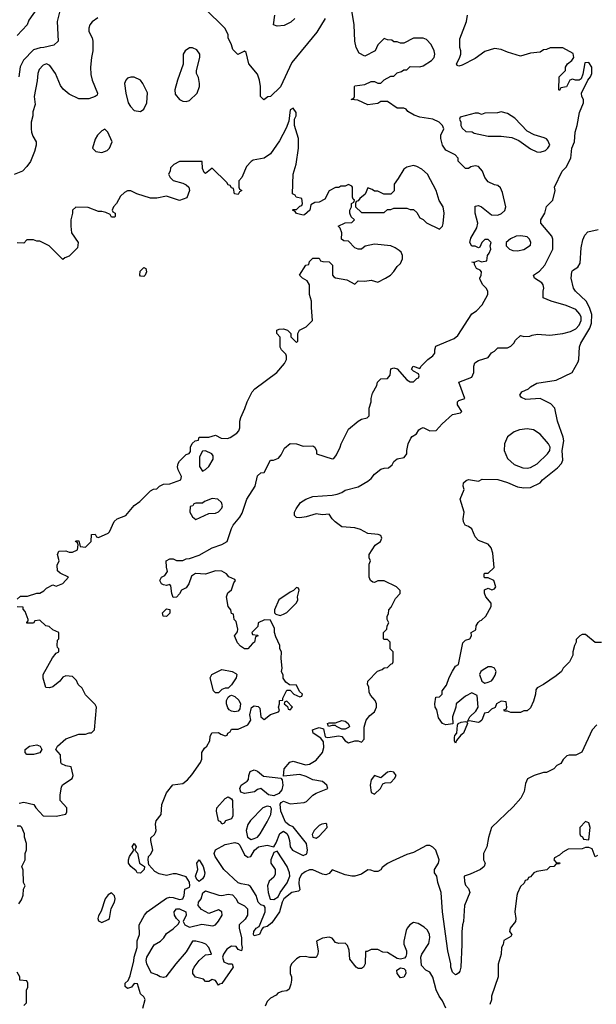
# Model space of a CAD drawing. Header units: inches. Extents: x 2380053 to 2584298, y 380219 to 546618.
# Tile 107 of 256: x 2425545 to 2429096, y 462201 to 468262. Entities that reach past the tile are written whole.
import ezdxf

# ---------------------------------------------------------------- set-up
doc = ezdxf.new("R2010")
doc.units = ezdxf.units.IN
doc.header["$MEASUREMENT"] = 0
doc.layers.add('C4426', color=7, linetype='Continuous')

msp = doc.modelspace()

# ---------------------------------------------------------------- linework, layer by layer
at = {"layer": 'C4426', "color": 2}
for points, elevation in [([(2427426.8, 468270), (2427375.2, 468184.8), (2427221.1, 467998.9), (2427150.6, 467849.4), (2427090, 467788), (2427072.7, 467787.3), (2427048.4, 467768.4), (2427028, 467790), (2427028.7, 467850), (2427022, 467890), (2427010, 467926), (2426955.3, 467990), (2426939, 468059), (2426930, 468068), (2426888, 468048), (2426858, 468078), (2426850, 468106), (2426828.7, 468150), (2426828, 468170), (2426808.9, 468208.9), (2426686, 468330)], 62), ([(2426027.1, 468272.9), (2425990.9, 468249.1), (2425978, 468230), (2425971.3, 468210), (2425971.3, 468190), (2425991.3, 468150), (2425996, 468130), (2425996, 468070), (2425986.8, 468030), (2425981, 467970), (2425983.5, 467923.5), (2425991, 467890), (2426024.7, 467810), (2426022, 467798), (2426010, 467788), (2425970, 467775.3), (2425910, 467774), (2425850, 467804), (2425813.6, 467833.6), (2425797.2, 467857.2), (2425766, 467930), (2425730, 467979.3), (2425710, 467989.2), (2425690, 467982.7), (2425664.7, 467955.3), (2425656.3, 467930), (2425653.7, 467886.3), (2425634.8, 467790), (2425639.8, 467740.2), (2425626.4, 467693.6), (2425626, 467670), (2425616, 467630), (2425614.8, 467590), (2425618.8, 467570), (2425625.8, 467545.8), (2425646, 467510), (2425646, 467490), (2425636, 467450), (2425610.7, 467389.3), (2425590, 467358), (2425562, 467330), (2425511, 467309)], 62), ([(2425650, 468328), (2425602, 468258), (2425591, 468230), (2425530, 468164)], 54), ([(2425790, 468308), (2425776.3, 468250), (2425782, 468130), (2425755.3, 468104.7), (2425694, 468090), (2425670.8, 468089.2), (2425630, 468075.3), (2425568.3, 468011.7), (2425548.2, 467971.8), (2425539.1, 467910)], 58), ([(2426303.1, 462176.9), (2426318, 462230), (2426310, 462246), (2426290, 462266), (2426270, 462326), (2426250, 462328), (2426234, 462306), (2426210, 462299), (2426195.3, 462310), (2426194, 462330), (2426212.7, 462347.3), (2426224.5, 462375.5), (2426249, 462469), (2426249.5, 462490.5), (2426269, 462550), (2426269.1, 462590.9), (2426282, 462630), (2426281.2, 462690), (2426313.2, 462750), (2426330, 462771), (2426450, 462853.4), (2426470, 462860.5), (2426490, 462859.3), (2426530, 462847), (2426549.3, 462850.7), (2426558, 462870), (2426562, 462910), (2426590, 462922.8), (2426593, 462930), (2426590, 462953.2), (2426570, 462985.2), (2426510, 463004), (2426490, 463004), (2426450, 462994), (2426404.1, 463004.1), (2426378, 463018), (2426340.4, 463060.4), (2426335.3, 463090), (2426338, 463110), (2426350, 463122), (2426364, 463150), (2426352.7, 463210), (2426353.6, 463226.4), (2426374.8, 463245.2), (2426382, 463258), (2426385.2, 463270), (2426380.9, 463310), (2426386, 463330), (2426417.2, 463370), (2426421.2, 463430), (2426450, 463502), (2426489.1, 463550.9), (2426550, 463559.1), (2426578.3, 463581.7), (2426606, 463614), (2426658, 463690), (2426666, 463710), (2426666, 463750), (2426683.1, 463776.9), (2426698, 463790), (2426716.4, 463823.6), (2426718, 463850), (2426728.9, 463871.1), (2426770, 463874), (2426783.6, 463863.6), (2426810, 463854), (2426822, 463858), (2426826, 463870), (2426842, 463878), (2426850, 463894), (2426890, 463894), (2426950, 463922), (2426968, 463950), (2426963.2, 463983.2), (2426972, 464028), (2426990, 464039.1), (2427013.4, 464033.4), (2427024, 464024), (2427030.6, 463970.6), (2427050, 463954.8), (2427090, 463984), (2427138, 464002), (2427146, 464010), (2427138, 464030), (2427146, 464050), (2427146, 464070), (2427166, 464074), (2427166, 464086), (2427190, 464134), (2427210, 464134), (2427234, 464110), (2427270, 464094), (2427282, 464098), (2427286, 464110), (2427267.3, 464127.3), (2427250, 464166), (2427207.3, 464167.3), (2427183.1, 464183.1), (2427168.4, 464208.4), (2427167.3, 464227.3), (2427158, 464250), (2427162, 464270), (2427155.3, 464330), (2427158, 464370), (2427148, 464390), (2427148, 464410), (2427123.1, 464463.1), (2427115.3, 464490), (2427114.6, 464514.6), (2427090, 464566), (2427052.7, 464567.3), (2427014, 464550), (2427012.7, 464527.3), (2426974, 464490), (2426978, 464478), (2427010, 464474), (2427014, 464470), (2426998, 464462), (2426992, 464430), (2426978, 464422), (2426950, 464388), (2426930, 464388), (2426905.6, 464405.6), (2426886.8, 464426.8), (2426868.7, 464470), (2426887.3, 464492.7), (2426888, 464510), (2426878, 464558), (2426866, 464570), (2426862, 464602), (2426850, 464606), (2426846, 464630), (2426828, 464650), (2426819, 464710), (2426826.3, 464733.7), (2426850, 464752), (2426864.7, 464795.3), (2426874, 464810), (2426870, 464815.3), (2426832.7, 464832.7), (2426819, 464850), (2426790, 464866.6), (2426750, 464869.4), (2426690, 464849.3), (2426626.8, 464853.2), (2426604, 464836), (2426586.8, 464790), (2426570, 464764), (2426542, 464750), (2426530, 464728), (2426510, 464708), (2426490, 464706), (2426482, 464730), (2426476.4, 464776.4), (2426470, 464786), (2426450, 464778), (2426430, 464782), (2426418, 464790), (2426408.7, 464810), (2426418, 464830), (2426439, 464841), (2426455.3, 464864.7), (2426448.4, 464891.6), (2426448, 464930), (2426470, 464942), (2426490, 464942), (2426510, 464932), (2426550, 464932), (2426570, 464942), (2426590, 464944.7), (2426650, 464966), (2426730, 465010.8), (2426790, 465030.8), (2426822, 465050), (2426848.7, 465130), (2426859, 465150), (2426900.7, 465199.3), (2426915.6, 465224.4), (2426944.5, 465310), (2426995.3, 465390), (2427010, 465454), (2427030, 465472), (2427050, 465474), (2427088.7, 465550), (2427108.7, 465551.3), (2427138, 465562), (2427156.4, 465583.6), (2427176.4, 465623.6), (2427210, 465652), (2427250, 465651.3), (2427290, 465636), (2427350, 465638), (2427362, 465630), (2427372, 465608), (2427374, 465590), (2427470, 465558), (2427479, 465561), (2427496.5, 465583.5), (2427519, 465630), (2427524, 465650), (2427570, 465742), (2427629.1, 465790.9), (2427650, 465802), (2427686, 465810), (2427696.4, 465823.6), (2427698, 465870), (2427709, 465910), (2427709.1, 465930.9), (2427718, 465962), (2427744, 466010), (2427749, 466031), (2427769, 466051), (2427810, 466054), (2427827.3, 466072.7), (2427830, 466112), (2427850, 466118), (2427870, 466112), (2427930, 466044.7), (2427950, 466032), (2427970, 466032), (2427990, 466054), (2428002, 466058), (2428006, 466070), (2428002, 466082), (2427970, 466098), (2427958, 466110), (2427968, 466130), (2428010, 466114), (2428018, 466130), (2428058, 466170), (2428090, 466192), (2428102, 466210), (2428102, 466230), (2428108.9, 466251.1), (2428221.2, 466298.8), (2428242.7, 466317.3), (2428329.1, 466450.9), (2428358, 466470), (2428393.6, 466506.4), (2428428, 466570), (2428428, 466590), (2428418, 466610), (2428398, 466630), (2428380.4, 466660.4), (2428378, 466670), (2428388, 466690), (2428388.7, 466710), (2428380.4, 466720.4), (2428358, 466730), (2428346, 466754), (2428346, 466766), (2428328.7, 466770), (2428350, 466771), (2428370, 466778.8), (2428390, 466772), (2428422, 466778), (2428426, 466810), (2428436.4, 466823.6), (2428446, 466850), (2428442, 466870), (2428448, 466890), (2428430, 466908), (2428410, 466908), (2428392, 466890), (2428378, 466862), (2428370, 466858), (2428350, 466868), (2428328.7, 466868.7), (2428318, 466890), (2428323.2, 466916.8), (2428359.5, 466980.5), (2428366, 467010), (2428349.4, 467070), (2428350, 467114), (2428370, 467118), (2428390, 467110.7), (2428450, 467061), (2428490, 467058.8), (2428512.1, 467067.9), (2428532.5, 467087.5), (2428539, 467110), (2428518.6, 467198.6), (2428506, 467226), (2428490, 467242), (2428470, 467245.2), (2428430, 467264), (2428409, 467290), (2428395.3, 467330), (2428370, 467358), (2428350, 467362), (2428323.6, 467356.4), (2428310, 467346), (2428290, 467346), (2428246, 467390), (2428246, 467410), (2428226, 467430), (2428170, 467458), (2428148.7, 467490), (2428138, 467530), (2428138, 467550), (2428158, 467590), (2428148, 467610), (2428128, 467630), (2428089.3, 467649.3), (2428010, 467662), (2427974.6, 467674.6), (2427936.4, 467696.4), (2427926, 467710), (2427910, 467718), (2427870, 467718), (2427810, 467758), (2427770, 467758), (2427750, 467746), (2427690, 467738), (2427627.3, 467767.3), (2427586, 467770), (2427602, 467778), (2427606, 467790), (2427606, 467850), (2427610, 467854), (2427670, 467862), (2427710, 467882), (2427730, 467882), (2427750, 467872), (2427770, 467872), (2427789, 467891), (2427830, 467914), (2427850, 467914), (2427870, 467934), (2427896.4, 467943.6), (2427910, 467954), (2427930, 467954), (2427950, 467974), (2428010, 467971.3), (2428030, 467978), (2428082, 468010), (2428097.2, 468030), (2428101.2, 468050), (2428097.2, 468070), (2428079, 468110), (2428050, 468139), (2428030, 468148.7), (2427970, 468148), (2427910, 468118), (2427890, 468118), (2427870, 468126), (2427850, 468126), (2427836.4, 468136.4), (2427810, 468138), (2427790, 468146), (2427750, 468106), (2427734, 468070), (2427670, 468038), (2427636.4, 468056.4), (2427618, 468090), (2427608.7, 468130), (2427604, 468230), (2427590, 468318)], 62), ([(2429098.5, 463921.5), (2429071, 463890), (2429006.8, 463753.2), (2428970, 463735.3), (2428930, 463735.3), (2428914, 463730), (2428891.6, 463708.4), (2428876.9, 463683.1), (2428854, 463670), (2428834, 463650), (2428790, 463628.7), (2428771.6, 463628.4), (2428714, 463610), (2428671.6, 463588.4), (2428659.6, 463560.4), (2428652, 463510), (2428632, 463470), (2428583.6, 463416.4), (2428451.1, 463288.9), (2428431.6, 463228.4), (2428422, 463170), (2428402, 463130), (2428402, 463090), (2428412, 463070), (2428404.7, 463050), (2428382, 463030), (2428318.8, 463001.2), (2428282, 462990), (2428283.6, 462956.4), (2428290, 462934), (2428310, 462914), (2428318, 462890), (2428284.7, 462810), (2428278, 462710), (2428271.3, 462690), (2428267.1, 462647.1), (2428268.4, 462570), (2428261.6, 462430), (2428256.1, 462403.9), (2428250, 462394), (2428235.3, 462384.7), (2428230, 462382), (2428210, 462399), (2428200.5, 462430), (2428200.7, 462450), (2428182.7, 462530), (2428149.4, 462770), (2428141.2, 462890), (2428121.2, 462950), (2428113.2, 462990), (2428099, 463010), (2428099, 463030), (2428124, 463070), (2428129, 463090), (2428108, 463150), (2428090, 463168), (2428070, 463178), (2428050, 463178), (2427970, 463135.3), (2427930, 463124), (2427838, 463082), (2427810, 463068), (2427778, 463042), (2427770, 463028.7), (2427750, 463018), (2427730, 463018), (2427707.3, 463027.3), (2427690, 463028), (2427650, 463002), (2427610, 462988.7), (2427590, 462988.7), (2427550, 462998), (2427470, 463028), (2427450, 463006), (2427430, 462998), (2427410, 463002), (2427350, 463029.4), (2427330, 463027.6), (2427303.6, 463016.4), (2427280.7, 462999.3), (2427267.2, 462972.8), (2427264.7, 462944.7), (2427270, 462906), (2427262, 462898), (2427222, 462890), (2427171.3, 462850), (2427161, 462830), (2427144.9, 462770), (2427098.4, 462701.6), (2427070, 462679), (2427045.4, 462674.6), (2427036, 462664), (2427022, 462630), (2426990, 462622), (2426984, 462630), (2426986.6, 462650), (2427002, 462670), (2427019.3, 462680.7), (2427026.6, 462693.4), (2427057, 462770), (2427056.5, 462796.5), (2427050, 462808), (2427030, 462814), (2427014, 462830), (2427002, 462870), (2426965.6, 462925.6), (2426954, 462934), (2426910, 462941.6), (2426889.7, 462949.6), (2426801.6, 463030), (2426749.4, 463110), (2426742.7, 463130), (2426750, 463150.8), (2426810, 463184.9), (2426870, 463196.3), (2426890, 463190.7), (2426899.9, 463179.9), (2426930, 463120.7), (2426950, 463107.3), (2426969.3, 463110.7), (2426992, 463150), (2427016, 463170), (2427070, 463180.3), (2427110, 463171), (2427125.6, 463194.4), (2427148, 463252), (2427170, 463266), (2427190, 463251.3), (2427198.4, 463238.4), (2427207.7, 463210), (2427210.8, 463170), (2427226, 463150), (2427290, 463117.3), (2427313, 463127), (2427317.6, 463150), (2427311.2, 463191.2), (2427230, 463293.2), (2427204.1, 463304.1), (2427182.7, 463322.7), (2427153.7, 463390), (2427150, 463432), (2427156, 463444), (2427170, 463452), (2427210, 463435.5), (2427296.6, 463443.4), (2427312.3, 463450), (2427350, 463487.7), (2427370, 463500.7), (2427442, 463530), (2427436, 463550), (2427410, 463571.6), (2427350, 463583), (2427310, 463602.9), (2427270, 463615.1), (2427170, 463606), (2427173.2, 463650), (2427208.1, 463691.9), (2427230, 463698), (2427305.2, 463674.8), (2427330, 463678.8), (2427370, 463704.7), (2427409, 463751), (2427418.6, 463781.4), (2427416.2, 463816.2), (2427399.1, 463839.1), (2427352.3, 463870), (2427348.7, 463890), (2427370, 463899.3), (2427390, 463903.8), (2427416.3, 463896.3), (2427427.1, 463847.1), (2427442.3, 463842.3), (2427510, 463854.4), (2427528.5, 463848.5), (2427550, 463822), (2427570, 463811.3), (2427610, 463822), (2427630, 463822), (2427650, 463814), (2427667.3, 463832.7), (2427667.3, 463907.3), (2427678, 463950), (2427701.2, 463978.8), (2427730, 464002), (2427742, 464030), (2427742, 464050), (2427735.3, 464070), (2427704.7, 464104.7), (2427698, 464122), (2427694.6, 464154.6), (2427688, 464170), (2427688.7, 464190), (2427748.9, 464251.1), (2427778, 464262), (2427790, 464272), (2427810, 464274), (2427830, 464294), (2427842, 464298), (2427846, 464310), (2427846, 464370), (2427826, 464390), (2427826, 464430), (2427810, 464446), (2427790, 464446), (2427786, 464450), (2427786, 464490), (2427806, 464510), (2427808.4, 464531.6), (2427818, 464550), (2427808, 464570), (2427808, 464590), (2427816.4, 464603.6), (2427818, 464630), (2427833.6, 464646.4), (2427860.2, 464699.8), (2427888, 464730), (2427887.3, 464747.3), (2427866, 464770), (2427790, 464808), (2427750, 464808), (2427730, 464798), (2427720.4, 464800.4), (2427706, 464810), (2427698, 464830), (2427698, 464910), (2427706, 464930), (2427698, 464950), (2427698, 464970), (2427733.6, 465026.4), (2427768, 465050), (2427775.3, 465070), (2427770, 465086), (2427753.6, 465093.6), (2427690, 465098), (2427643.1, 465123.1), (2427610, 465134), (2427530, 465139), (2427488.7, 465170), (2427468.7, 465190), (2427450, 465218), (2427410, 465214), (2427370, 465219.3), (2427310, 465201.2), (2427270, 465195.3), (2427250, 465198), (2427238, 465210), (2427238, 465230), (2427248, 465250), (2427275.3, 465290), (2427308, 465310), (2427350, 465326.8), (2427470, 465334), (2427499.3, 465340.7), (2427529.1, 465350.9), (2427550, 465364.7), (2427630, 465386), (2427690, 465421), (2427710, 465438), (2427730, 465464.7), (2427770, 465494), (2427790, 465502), (2427816.4, 465503.6), (2427839, 465521), (2427850, 465542), (2427870, 465558), (2427912.9, 465567.1), (2427928.7, 465590), (2427928.7, 465610), (2427938, 465650), (2427954.6, 465685.4), (2427963.1, 465696.9), (2427988.4, 465711.6), (2428003.1, 465736.9), (2428014.6, 465745.4), (2428030, 465751), (2428071.6, 465731.6), (2428110, 465732), (2428146.8, 465773.2), (2428210, 465831), (2428259, 465841), (2428268, 465850), (2428242, 465890), (2428242, 465910), (2428250, 465918), (2428286, 465930), (2428248.7, 466030), (2428330, 466062), (2428342, 466090), (2428342, 466130), (2428348.7, 466150), (2428370, 466164.7), (2428430, 466182), (2428450, 466212), (2428470, 466222), (2428490, 466242), (2428550, 466242), (2428570, 466252), (2428588.9, 466271.1), (2428598, 466290), (2428630, 466318), (2428650, 466312), (2428687.3, 466312.7), (2428700.4, 466319.6), (2428734.6, 466325.4), (2428810, 466320.5), (2428890.5, 466330.5), (2428936.6, 466343.4), (2428970, 466359.3), (2428990, 466380.7), (2429002.9, 466410), (2429002.9, 466430), (2428995.6, 466450), (2428970, 466477.6), (2428910, 466502.4), (2428818, 466530), (2428768.7, 466550), (2428769, 466590), (2428774, 466610), (2428769, 466630), (2428761.2, 466641.2), (2428715.3, 466670), (2428708.7, 466690), (2428746, 466714), (2428779, 466750), (2428829, 466850), (2428828.7, 466910), (2428822, 466930), (2428755.3, 467010), (2428755.3, 467030), (2428779, 467070), (2428789.1, 467110.9), (2428828.7, 467150), (2428842, 467210), (2428838, 467230), (2428886, 467330), (2428910, 467354), (2428939, 467410), (2428946, 467470), (2428961.2, 467510), (2428966, 467570), (2428979.3, 467610), (2428993.2, 467690), (2429018, 467750), (2429018, 467770), (2429008, 467790), (2429006, 467810), (2429044, 467890), (2429061.2, 467910), (2429069, 467930), (2429068.7, 467968.7), (2429050, 467998), (2429024.7, 467995.3), (2429013.4, 467926.6), (2429002, 467898), (2428990, 467888.7), (2428968.9, 467888.9), (2428950, 467895.3), (2428934, 467890), (2428912, 467848), (2428878, 467842), (2428870, 467826), (2428866, 467830), (2428868, 467910), (2428906, 467950), (2428906, 467970), (2428918, 467990), (2428946, 468010), (2428958, 468030), (2428954.6, 468054.6), (2428890, 468088), (2428811.6, 468088.4), (2428790, 468078), (2428770, 468075.3), (2428750, 468062), (2428690, 468055.3), (2428630, 468038), (2428550, 468062), (2428510, 468079), (2428470, 468085.2), (2428410, 468066), (2428350, 468022), (2428270, 467982.7), (2428250, 467975.3), (2428240.2, 467980.2), (2428235.3, 467990), (2428254.5, 468025.5), (2428261.2, 468050), (2428262, 468070), (2428255.3, 468090), (2428256.4, 468143.6), (2428296, 468250), (2428302.7, 468290)], 58), ([(2427238.8, 468270), (2427214.4, 468245.6), (2427174, 468226), (2427130, 468221.2), (2427109, 468230), (2427116, 468290)], 58), ([(2425530, 464694), (2425550, 464714), (2425594, 464714), (2425650, 464731.3), (2425670, 464731.3), (2425694.6, 464745.4), (2425710, 464762), (2425750, 464782), (2425770, 464774), (2425810, 464792), (2425846, 464830), (2425794.6, 464854.6), (2425778, 464870), (2425776.4, 464903.6), (2425788, 464930), (2425778, 464970), (2425786, 464990), (2425828.4, 464991.6), (2425850, 464984.7), (2425870, 464984.7), (2425902, 464998), (2425906, 465030), (2425902, 465042), (2425888, 465050), (2425890, 465054), (2425910, 465054), (2425918, 465018), (2425950, 465014), (2425986, 465050), (2425987.3, 465092.7), (2426010, 465094), (2426018, 465078), (2426030, 465074), (2426090, 465102), (2426098, 465110), (2426127.3, 465172.7), (2426146, 465190), (2426198, 465210), (2426249.3, 465270.7), (2426284.7, 465295.3), (2426350, 465362), (2426370, 465372), (2426390, 465374), (2426406, 465390), (2426430, 465402), (2426470, 465404.7), (2426538, 465430), (2426542, 465450), (2426521.2, 465490), (2426517.2, 465510), (2426521.2, 465530), (2426530, 465544.7), (2426570, 465584.7), (2426588.4, 465591.6), (2426596.4, 465603.6), (2426598, 465630), (2426607.3, 465652.7), (2426626, 465670), (2426646, 465674), (2426650, 465692), (2426710, 465691.3), (2426750, 465704.7), (2426786.8, 465686.8), (2426824, 465684), (2426842, 465690), (2426883.2, 465716.8), (2426894, 465730), (2426901.2, 465750), (2426901.2, 465790), (2426906.3, 465813.7), (2426932.5, 465867.5), (2426945.2, 465910), (2426976, 465970), (2426993.2, 465990), (2427129.5, 466090.5), (2427175.5, 466144.5), (2427188.7, 466170), (2427188.7, 466190), (2427183.1, 466203.1), (2427158, 466230), (2427150, 466246), (2427148.4, 466308.4), (2427128.7, 466330), (2427128, 466350), (2427143.1, 466356.9), (2427170, 466358), (2427194, 466350), (2427214, 466330), (2427214, 466310), (2427250, 466274), (2427258, 466282), (2427258, 466330), (2427268, 466350), (2427310, 466371.3), (2427348.7, 466410), (2427341.2, 466490), (2427342, 466530), (2427329.3, 466569.3), (2427329, 466630), (2427314.6, 466654.6), (2427286, 466670), (2427268, 466690), (2427308, 466750), (2427326, 466754), (2427330, 466774), (2427350, 466794), (2427390, 466794), (2427398, 466778), (2427412.7, 466772.7), (2427451.6, 466771.6), (2427471.1, 466751.1), (2427472, 466690), (2427479.6, 466679.6), (2427490, 466672), (2427559.6, 466659.6), (2427610, 466634), (2427630, 466654), (2427670, 466652), (2427710, 466658), (2427750, 466646.8), (2427798, 466670), (2427828, 466690), (2427849.1, 466710.9), (2427870, 466742), (2427890, 466762), (2427902, 466790), (2427902, 466810), (2427895.3, 466830), (2427882, 466842), (2427858, 466858), (2427830, 466869.2), (2427730, 466879), (2427672.7, 466867.3), (2427651.1, 466848.9), (2427630, 466848.7), (2427610, 466858), (2427570, 466898), (2427540.4, 466900.4), (2427526, 466910), (2427528.7, 466950), (2427519, 466979), (2427506, 466990), (2427550, 467012), (2427590, 467014), (2427606, 467030), (2427587.3, 467047.3), (2427578, 467070), (2427578, 467090), (2427588, 467110), (2427588, 467130), (2427602, 467138), (2427606, 467150), (2427598, 467158), (2427595.3, 467170), (2427595.3, 467230), (2427590, 467238), (2427570, 467248), (2427550, 467238), (2427523.6, 467236.4), (2427510, 467228), (2427490, 467228), (2427451.6, 467208.4), (2427423.6, 467156.4), (2427390, 467138), (2427363.6, 467136.4), (2427338, 467122), (2427331.6, 467088.4), (2427299.6, 467060.4), (2427290, 467058), (2427250, 467068), (2427242, 467082), (2427226, 467090), (2427230, 467094), (2427250, 467094), (2427270, 467114), (2427282, 467118), (2427286, 467130), (2427282, 467162), (2427248.4, 467168.4), (2427242, 467182), (2427226, 467190), (2427229.4, 467310), (2427246.8, 467373.2), (2427262.7, 467470), (2427261.2, 467530), (2427238, 467610), (2427238, 467650), (2427248, 467670), (2427248, 467690), (2427230, 467718), (2427210, 467706), (2427203.6, 467636.4), (2427186.4, 467593.6), (2427144.5, 467515.5), (2427090, 467435.3), (2427050, 467409), (2426983.5, 467396.5), (2426970, 467388.7), (2426942, 467358), (2426914, 467290), (2426894, 467270), (2426894, 467230), (2426898, 467218), (2426914, 467210), (2426898, 467202), (2426890, 467186), (2426868.9, 467188.9), (2426862, 467222), (2426850, 467226), (2426842, 467242), (2426830, 467246), (2426820.4, 467260.4), (2426730, 467348), (2426690, 467315.3), (2426681.2, 467321.2), (2426670, 467346), (2426668, 467388), (2426530, 467388), (2426494, 467370), (2426474, 467350), (2426471.6, 467328.4), (2426462, 467310), (2426472, 467290), (2426490, 467272), (2426550, 467256), (2426570, 467246), (2426586, 467230), (2426591.3, 467210), (2426574.8, 467165.2), (2426530, 467149.2), (2426450, 467175.3), (2426390, 467164), (2426350, 467164), (2426266, 467190), (2426230, 467208), (2426210, 467208), (2426190, 467198), (2426165.4, 467174.6), (2426142, 467130), (2426122, 467110), (2426114, 467090), (2426118, 467078), (2426134, 467070), (2426134, 467050), (2426130, 467046), (2426110, 467046), (2426102, 467062), (2426075.3, 467075.3), (2426050, 467082), (2426030, 467081.2), (2425966.3, 467106.3), (2425890, 467108.7), (2425871.3, 467090), (2425871, 467070), (2425861, 467030), (2425861, 466990), (2425864.7, 466950), (2425904.7, 466890), (2425902, 466858), (2425850, 466806), (2425823.6, 466796.4), (2425810, 466786), (2425726, 466870), (2425670, 466898), (2425650, 466898), (2425630, 466906), (2425590, 466906), (2425570, 466886), (2425530, 466888)], 66), ([(2429128.4, 464428.4), (2429090, 464428), (2429030, 464478), (2429010, 464478), (2428994, 464470), (2428972.7, 464447.3), (2428972, 464430), (2428962, 464410), (2428952, 464370), (2428952, 464350), (2428932, 464310), (2428892, 464270), (2428882, 464250), (2428850, 464222), (2428770, 464168.7), (2428731.6, 464148.4), (2428723.6, 464136.4), (2428722, 464110), (2428710, 464066), (2428690, 464026), (2428670, 464008), (2428650, 464008), (2428630, 463998), (2428570, 463998), (2428550, 464006), (2428530, 464006), (2428527.3, 464012.7), (2428542, 464018), (2428546, 464030), (2428542, 464062), (2428510, 464066), (2428482, 464050), (2428472.7, 464027.3), (2428450, 464018), (2428430, 463998), (2428406.8, 463993.2), (2428391.3, 463950), (2428379.8, 463940.2), (2428370, 463935.3), (2428314, 463946), (2428302, 463942), (2428318, 463970), (2428354.6, 464005.4), (2428368, 464030), (2428362, 464102), (2428330, 464118), (2428290, 464098), (2428234, 464050), (2428232, 464030), (2428211.3, 463970), (2428212, 463928), (2428170, 463922), (2428149, 463929), (2428125.2, 463965.2), (2428113.2, 464013.2), (2428104, 464030), (2428102, 464050), (2428108.4, 464091.6), (2428130, 464094), (2428146, 464110), (2428146, 464130), (2428174, 464166), (2428190, 464212), (2428210, 464252), (2428230, 464282), (2428247.3, 464292.7), (2428274.6, 464425.4), (2428290, 464442), (2428318, 464450), (2428328, 464470), (2428326, 464490), (2428353.6, 464506.4), (2428355.3, 464530), (2428368, 464552), (2428378, 464562), (2428390, 464564.7), (2428415.3, 464590), (2428448, 464650), (2428448, 464670), (2428415.3, 464710), (2428408.4, 464731.6), (2428408.4, 464751.6), (2428430, 464762), (2428452.7, 464752.7), (2428470, 464758), (2428477.2, 464770), (2428466, 464810), (2428430, 464826), (2428410, 464826), (2428406, 464830), (2428406, 464850), (2428410, 464854), (2428430, 464854), (2428468, 464890), (2428458, 464978), (2428449, 465010), (2428430, 465034), (2428370, 465055.3), (2428350, 465078), (2428330, 465128), (2428310, 465142), (2428288, 465150), (2428278, 465170), (2428275.3, 465190), (2428282, 465230), (2428258, 465310), (2428282, 465370), (2428275.3, 465390), (2428278, 465410), (2428294.6, 465425.4), (2428310, 465431), (2428370, 465422), (2428392.7, 465432.7), (2428488.9, 465431.1), (2428550, 465413.4), (2428610, 465386.8), (2428650, 465380.7), (2428690, 465382.8), (2428750, 465411.3), (2428764, 465430), (2428857.2, 465502.8), (2428881.2, 465530), (2428889.2, 465550), (2428885.1, 465610), (2428896, 465670), (2428892.1, 465692.1), (2428857.2, 465790), (2428841.2, 465870), (2428816.2, 465896.2), (2428750, 465929.2), (2428663.1, 465923.1), (2428636.4, 465936.4), (2428626, 465950), (2428638, 465970), (2428678, 465990), (2428690, 466002), (2428730, 466024.7), (2428850, 466042), (2428948, 466090), (2428984.7, 466155.3), (2428989.1, 466170.9), (2428992.5, 466247.5), (2429001.2, 466270), (2429056.4, 466363.6), (2429066.5, 466393.5), (2429067.8, 466447.8), (2429055.1, 466490), (2429033.2, 466530), (2428968.7, 466590), (2428955.3, 466610), (2428942, 466670), (2428945.2, 466710), (2428950, 466718), (2428982, 466738), (2428996, 466764), (2429002, 466858), (2429012.9, 466907.1), (2429024.7, 466935.3), (2429044, 466956), (2429108, 466970)], 54), ([(2425542, 463438), (2425570, 463446), (2425631.3, 463431.3), (2425644.7, 463410), (2425690, 463362), (2425770, 463358), (2425828.4, 463371.6), (2425834.6, 463385.4), (2425835.3, 463410), (2425794.6, 463454.6), (2425794, 463490), (2425803.1, 463536.9), (2425808.7, 463551.3), (2425868, 463590), (2425875.3, 463610), (2425862, 463662), (2425830, 463668), (2425802, 463682), (2425798, 463690), (2425796.4, 463736.4), (2425768, 463770), (2425778, 463790), (2425830, 463836), (2425910, 463864.7), (2425950, 463864.7), (2425972, 463872), (2425988, 463872), (2426006, 463890), (2426018, 464030), (2426010, 464046), (2425950, 464106), (2425930, 464146), (2425906, 464170), (2425894.6, 464194.6), (2425870, 464218), (2425830, 464222), (2425810, 464215.3), (2425791.3, 464190), (2425750, 464155.3), (2425728.4, 464148.4), (2425706, 464150), (2425688.9, 464208.9), (2425688.7, 464230), (2425746.3, 464333.7), (2425770, 464362), (2425786, 464370), (2425786, 464390), (2425778, 464398), (2425775.3, 464410), (2425778, 464442), (2425786, 464450), (2425786, 464490), (2425750, 464506), (2425727.3, 464527.3), (2425706, 464530), (2425670, 464566), (2425638, 464562), (2425630, 464546), (2425590, 464546), (2425588.4, 464551.6), (2425598, 464562), (2425598, 464570), (2425579, 464619), (2425566, 464634), (2425566, 464646), (2425530, 464648)], 66), ([(2425540.4, 462819.6), (2425556.4, 462843.6), (2425567.3, 462872.7), (2425568, 462910), (2425578, 462930), (2425568.4, 462951.6), (2425567.3, 463027.3), (2425558, 463050), (2425578, 463090), (2425578, 463130), (2425587.3, 463152.7), (2425588, 463190), (2425575.3, 463230), (2425575.3, 463250), (2425558, 463290), (2425550, 463298), (2425530, 463298)], 66), ([(2429103.6, 463116.4), (2429090, 463108), (2429070, 463158), (2429050, 463166), (2429030, 463166), (2429010, 463158), (2428923.6, 463156.4), (2428890, 463138), (2428870, 463118), (2428838, 463102), (2428834, 463090), (2428850, 463074), (2428871, 463071), (2428870, 463066), (2428850, 463066), (2428834, 463050), (2428810, 463048), (2428790.5, 463029.5), (2428730, 463019), (2428712, 463010), (2428690, 462986), (2428678, 462982), (2428672.7, 462967.3), (2428658, 462962), (2428652.7, 462947.3), (2428630, 462926), (2428610, 462886), (2428606.8, 462870), (2428594.8, 462770), (2428601, 462730), (2428598.8, 462710), (2428564.7, 462670), (2428562, 462650), (2428576, 462630), (2428570, 462618), (2428526, 462594), (2428522, 462570), (2428512, 462550), (2428511.1, 462508.9), (2428491.6, 462448.4), (2428491.3, 462370), (2428451.3, 462250), (2428451.1, 462228.9), (2428439.8, 462200.2)], 62), ([(2428170, 462178), (2428150, 462222), (2428129, 462250), (2428109.3, 462289.3), (2428088.9, 462368.9), (2428070, 462398), (2428046, 462410), (2428020.4, 462440.4), (2428015.3, 462490), (2428022, 462510), (2428064.1, 462575.9), (2428071.9, 462611.9), (2428069.3, 462630), (2428056.6, 462656.6), (2428036.6, 462676.6), (2427998.9, 462698.9), (2427970, 462705.2), (2427947.3, 462690), (2427930.4, 462669.6), (2427924.7, 462655.3), (2427910.6, 462590), (2427910.6, 462570.6), (2427927.7, 462530), (2427927.5, 462512.5), (2427924, 462496), (2427915.2, 462484.8), (2427890, 462478), (2427870, 462482.7), (2427810, 462519), (2427782, 462522), (2427750, 462538), (2427710, 462538), (2427686, 462526), (2427674, 462526), (2427672, 462450), (2427662, 462430), (2427650, 462422), (2427630, 462422), (2427618, 462430), (2427578, 462478), (2427574, 462534), (2427563.1, 462563.1), (2427550, 462578), (2427510, 462575.3), (2427490, 462582), (2427470, 462608), (2427450, 462614), (2427410, 462608.7), (2427374, 462590), (2427382.8, 462530), (2427381, 462510), (2427370.8, 462489.2), (2427330.7, 462489.3), (2427305.2, 462494.8), (2427270, 462492.3), (2427250, 462480.9), (2427218.8, 462450), (2427210.8, 462430), (2427211, 462391), (2427218, 462370), (2427218, 462350), (2427215.3, 462324.7), (2427205.4, 462294.6), (2427190, 462284), (2427159.6, 462280.4), (2427134, 462270), (2427123.6, 462256.4), (2427090, 462238), (2427070, 462218), (2427056, 462190)], 62), ([(2425570, 462194), (2425586, 462210), (2425586, 462290), (2425595.3, 462304.7), (2425595.3, 462330), (2425590, 462346), (2425546, 462350), (2425546, 462370), (2425530, 462398)], 66)]:
    msp.add_lwpolyline(points, dxfattribs=dict(at, elevation=elevation))
for points, elevation in [([(2426610, 468088.7), (2426590, 468088.7), (2426564.7, 468070), (2426551.3, 468050), (2426551.1, 467988.9), (2426516, 467890), (2426501, 467830), (2426503.5, 467803.5), (2426530, 467771.3), (2426550, 467761), (2426570, 467758), (2426590, 467764.7), (2426639, 467810), (2426653.2, 467850), (2426653.2, 467870), (2426645.6, 467905.6), (2426634, 467930), (2426634, 467950), (2426654, 468030), (2426654, 468050), (2426636.5, 468076.5)], 66), ([(2426250, 467908.7), (2426230, 467908.7), (2426210, 467902), (2426198, 467890), (2426191.3, 467868.7), (2426198.8, 467810), (2426214, 467750), (2426226.7, 467726.7), (2426250, 467702.8), (2426290, 467696), (2426309.3, 467710.7), (2426329, 467750), (2426332.5, 467812.5), (2426304, 467870), (2426290, 467888.7)], 66), ([(2428510, 467694), (2428488.4, 467688.4), (2428410, 467686), (2428390, 467678), (2428370, 467686), (2428350, 467686), (2428258, 467662), (2428254, 467650), (2428262, 467630), (2428262, 467610), (2428270, 467594), (2428292.7, 467572.7), (2428331.1, 467571.1), (2428343.6, 467563.6), (2428430, 467544.7), (2428510, 467544), (2428576.3, 467536.3), (2428618.5, 467518.5), (2428690, 467467.7), (2428730, 467448), (2428750, 467445.5), (2428783.2, 467456.8), (2428797.2, 467470), (2428809, 467490), (2428798.6, 467518.6), (2428790, 467528.7), (2428775.5, 467535.5), (2428713.6, 467553.6), (2428670, 467575.3), (2428594.8, 467654.8), (2428550, 467684)], 62), ([(2426070, 467588), (2426050, 467578), (2426024.7, 467550), (2426010, 467526), (2425994, 467470), (2426014, 467450), (2426050, 467444.7), (2426083.1, 467456.9), (2426098, 467470), (2426115.3, 467510), (2426088, 467570)], 66), ([(2427970, 467364), (2427930, 467354), (2427910, 467342), (2427876.8, 467283.2), (2427852, 467250), (2427852, 467208), (2427831.6, 467188.4), (2427788.4, 467188.4), (2427750, 467206), (2427730, 467206), (2427716.4, 467216.4), (2427690, 467226), (2427672.7, 467187.3), (2427639.6, 467160.4), (2427630, 467146), (2427618, 467142), (2427614, 467130), (2427614, 467110), (2427650, 467074), (2427790, 467074), (2427810, 467094), (2427830, 467094), (2427850, 467102), (2427930, 467102), (2427950, 467094), (2427970, 467094), (2427990, 467074), (2428010, 467042), (2428030, 467032), (2428051.1, 467011.1), (2428130, 466972), (2428148, 466990), (2428153.6, 467006.4), (2428159, 467070), (2428153.2, 467110), (2428129.4, 467149.4), (2428109.2, 467210), (2428057.2, 467310), (2428021.5, 467341.5), (2427990, 467359)], 66), ([(2428631.7, 466931.7), (2428602, 466930), (2428567.7, 466912.3), (2428542, 466890), (2428542, 466870), (2428562, 466850), (2428581.4, 466841.4), (2428610, 466838.8), (2428650, 466847.3), (2428690, 466874), (2428693.2, 466890), (2428685.2, 466910), (2428670, 466925.2)], 62), ([(2426310, 466681.2), (2426290, 466684), (2426284, 466690), (2426286.8, 466713.2), (2426310, 466736), (2426322, 466730), (2426326, 466710), (2426318.8, 466690)], 66), ([(2428670, 465743.7), (2428622.5, 465737.5), (2428590, 465725.2), (2428550, 465694), (2428530.7, 465650), (2428528, 465610), (2428550, 465561), (2428590, 465524), (2428642.8, 465502.8), (2428670, 465501.6), (2428690, 465506), (2428732.9, 465527.1), (2428796, 465590), (2428809.4, 465610), (2428811.5, 465630), (2428802, 465650), (2428751.1, 465711.1), (2428710, 465738)], 58), ([(2426690, 465608), (2426670, 465606), (2426652, 465570), (2426651.6, 465511.6), (2426670, 465482), (2426690, 465492), (2426710, 465512), (2426736.4, 465556.4), (2426736.4, 465576.4), (2426728.4, 465588.4)], 66), ([(2426730, 465314), (2426683.6, 465296.4), (2426670, 465286), (2426630, 465286), (2426618, 465282), (2426611.6, 465268.4), (2426594, 465266), (2426592, 465230), (2426610, 465202), (2426630, 465184.7), (2426710, 465222), (2426750, 465224.7), (2426770, 465232), (2426790, 465254), (2426794, 465270), (2426788, 465290), (2426766, 465310)], 66), ([(2427250, 464766), (2427232, 464748), (2427210, 464738), (2427142, 464690), (2427114, 464630), (2427114, 464610), (2427122, 464602), (2427150, 464594), (2427170, 464602), (2427190, 464612), (2427250, 464672), (2427259, 464690), (2427255.3, 464710), (2427266, 464750), (2427262, 464762)], 62), ([(2426450, 464588.7), (2426429.2, 464589.2), (2426424, 464610), (2426450, 464634.8), (2426470, 464632), (2426470, 464608)], 62), ([(2428450, 464277.2), (2428430, 464277.2), (2428399.9, 464260.1), (2428384.7, 464250), (2428376, 464230), (2428390.9, 464190.9), (2428410, 464178), (2428430, 464184.7), (2428450, 464191.3), (2428458.6, 464201.4), (2428472.9, 464227.1), (2428479, 464250), (2428469.1, 464269.1)], 54), ([(2426750, 464118), (2426738, 464130), (2426719, 464210), (2426728, 464230), (2426790, 464262), (2426854, 464250), (2426876.9, 464236.9), (2426882, 464230), (2426878, 464210), (2426850, 464168), (2426830, 464146), (2426810, 464146), (2426790, 464138), (2426770, 464118)], 62), ([(2426870, 464000.9), (2426850, 464005.2), (2426834.2, 464014.2), (2426826.6, 464026.6), (2426818, 464050), (2426819.3, 464070), (2426828.9, 464091.1), (2426840.2, 464099.8), (2426850, 464102.8), (2426870, 464096), (2426893.7, 464073.7), (2426904.4, 464050), (2426903.8, 464036.2), (2426899.9, 464020.1), (2426890, 464006)], 62), ([(2427190, 464066), (2427178, 464062), (2427174, 464050), (2427194, 464034), (2427198, 464018), (2427210, 464014), (2427226, 464030)], 62), ([(2427530, 463893.6), (2427495.3, 463910), (2427490, 463918), (2427470, 463918), (2427446, 463910), (2427441.2, 463930), (2427450, 463934), (2427490, 463932.7), (2427530, 463948.4), (2427550, 463944.4), (2427568, 463930), (2427576, 463910), (2427570, 463904), (2427550, 463894)], 58), ([(2428230, 463809), (2428222, 463822), (2428223.1, 463843.1), (2428225.2, 463854.8), (2428238, 463870), (2428240.4, 463919.6), (2428246, 463930), (2428263.1, 463936.9), (2428290, 463942), (2428299.6, 463939.6), (2428302, 463930), (2428278, 463870), (2428262, 463858), (2428236, 463824)], 54), ([(2425590, 463738), (2425578, 463750), (2425578, 463770), (2425606, 463790), (2425650, 463798), (2425672, 463790), (2425682, 463770), (2425670, 463748), (2425630, 463738)], 66), ([(2427110, 463484.5), (2427077.2, 463490), (2427030, 463529), (2427010, 463524), (2426990.3, 463509.6), (2426930, 463499.5), (2426907.3, 463507.3), (2426900.9, 463530), (2426910, 463550.8), (2426946.3, 463573.7), (2426954.8, 463585.2), (2426957, 463610), (2426965.4, 463634.6), (2426990, 463644.9), (2427010, 463636.3), (2427046, 463606), (2427152.7, 463592.7), (2427162, 463582), (2427164.7, 463550), (2427159.6, 463520.4), (2427142, 463498)], 58), ([(2427830, 463634.5), (2427810, 463629.3), (2427770, 463594), (2427730, 463609), (2427710, 463582), (2427703.8, 463550), (2427710, 463504.7), (2427730, 463494), (2427767, 463530), (2427782.5, 463557.5), (2427795.5, 463564.5), (2427830, 463567.2), (2427854, 463590), (2427862.7, 463610), (2427850, 463629)], 58), ([(2426790, 463309.5), (2426783.2, 463323.2), (2426769.6, 463330), (2426757.2, 463390), (2426759, 463410), (2426810, 463466.8), (2426830, 463478.8), (2426850, 463466), (2426855.8, 463455.8), (2426858.3, 463361.7), (2426850, 463342.7), (2426812, 463330), (2426803.6, 463316.4)], 58), ([(2427070, 463421.2), (2427042, 463410), (2426967.1, 463332.9), (2426950, 463308), (2426940.7, 463270), (2426948.2, 463230), (2426970, 463216.3), (2426990, 463221.6), (2427009, 463230), (2427025.2, 463250), (2427070, 463324.7), (2427092.7, 463370), (2427095.5, 463404.5), (2427090, 463417.2)], 62), ([(2427430, 463313.6), (2427406, 463310), (2427390, 463300.9), (2427358, 463270), (2427345.7, 463245.7), (2427350.8, 463230), (2427370, 463223.1), (2427390, 463234.9), (2427439.5, 463290), (2427437.2, 463310)], 58), ([(2429030, 463326), (2428994, 463290), (2428994, 463250), (2428998, 463238), (2429012, 463232), (2429018, 463218), (2429050, 463214), (2429059, 463290), (2429050, 463318)], 62), ([(2426290, 463009), (2426269.3, 463009.3), (2426262, 463022), (2426228.7, 463050), (2426215.3, 463070), (2426215.3, 463090), (2426222, 463110), (2426248, 463150), (2426238, 463170), (2426250, 463191), (2426262, 463170), (2426254, 463150), (2426271.1, 463131.1), (2426282, 463070), (2426314, 463050), (2426312, 463030)], 62), ([(2427130, 463144), (2427110, 463135.3), (2427090.8, 463090), (2427090.8, 463070), (2427118, 463030), (2427119, 463001), (2427110, 462982.7), (2427081.3, 462958.7), (2427070.4, 462930), (2427075.3, 462890), (2427087.5, 462847.5), (2427110, 462846), (2427137, 462863), (2427149.6, 462890), (2427191.6, 462948.4), (2427209.5, 462990), (2427207, 463010), (2427191.8, 463050)], 58), ([(2426650, 462956), (2426636, 462970), (2426628.5, 462990), (2426642, 463030), (2426635.3, 463070), (2426650, 463090.8), (2426674.8, 463050), (2426685.5, 463010), (2426681.6, 462990), (2426670, 462972.7)], 58), ([(2426110, 462888), (2426090, 462875.3), (2426071, 462850), (2426046.8, 462773.2), (2426030, 462746), (2426026, 462730), (2426030, 462714), (2426050, 462704.7), (2426090, 462722), (2426098, 462730), (2426109, 462790), (2426129, 462830), (2426133.2, 462850), (2426129, 462869)], 66), ([(2426790.5, 462870.5), (2426830, 462878), (2426855.3, 462875.3), (2426879.1, 462850), (2426888.3, 462828.3), (2426930, 462807.3), (2426948.1, 462788.1), (2426948.2, 462750), (2426934.3, 462725.7), (2426897.3, 462690), (2426896.3, 462670), (2426911.3, 462610), (2426911.3, 462570), (2426916, 462550), (2426910.7, 462529.3), (2426890, 462538), (2426877.5, 462557.5), (2426850, 462558.7), (2426820, 462540), (2426799.5, 462510), (2426794.9, 462490), (2426802.4, 462462.4), (2426830, 462450.6), (2426854, 462450), (2426858.8, 462430), (2426790, 462329.2), (2426775.3, 462324.7), (2426770, 462318), (2426750, 462348), (2426730, 462352.7), (2426710, 462342), (2426690, 462342), (2426676.2, 462356.2), (2426626.9, 462366.9), (2426611.6, 462390), (2426611.5, 462410), (2426620.5, 462430), (2426650, 462471), (2426690, 462504.7), (2426726, 462510), (2426709.2, 462550), (2426691.2, 462571.2), (2426670, 462579.5), (2426630, 462589.2), (2426610, 462589), (2426570, 462524), (2426506, 462450), (2426446, 462370), (2426430, 462365.4), (2426410, 462369.7), (2426390, 462382.6), (2426354.9, 462394.9), (2426327.3, 462450), (2426324.2, 462470), (2426327.4, 462490), (2426373.8, 462566.2), (2426413.2, 462590), (2426433.2, 462610), (2426450, 462636), (2426490, 462664.7), (2426523.1, 462696.9), (2426528.7, 462710), (2426510, 462728.7), (2426498.4, 462750), (2426496.2, 462770), (2426510, 462787.7), (2426530, 462788.4), (2426567.3, 462770), (2426570.5, 462749.5), (2426551.3, 462710), (2426562, 462690), (2426590, 462676), (2426666, 462694), (2426735.3, 462684.7), (2426750, 462690.7), (2426770, 462712.7), (2426793, 462750), (2426789.5, 462770), (2426770, 462782), (2426710, 462759.5), (2426663.8, 462783.8), (2426644.5, 462810), (2426647, 462830), (2426662, 462850), (2426672.7, 462887.3), (2426690, 462898.8), (2426772.5, 462872.5)], 58), ([(2427890, 462364), (2427869, 462390), (2427868.7, 462410), (2427890, 462426), (2427910, 462421), (2427921, 462410), (2427922.8, 462390), (2427910, 462368.7)], 62)]:
    msp.add_lwpolyline(points, close=True, dxfattribs=dict(at, elevation=elevation))

doc.saveas('drawing.dxf')
